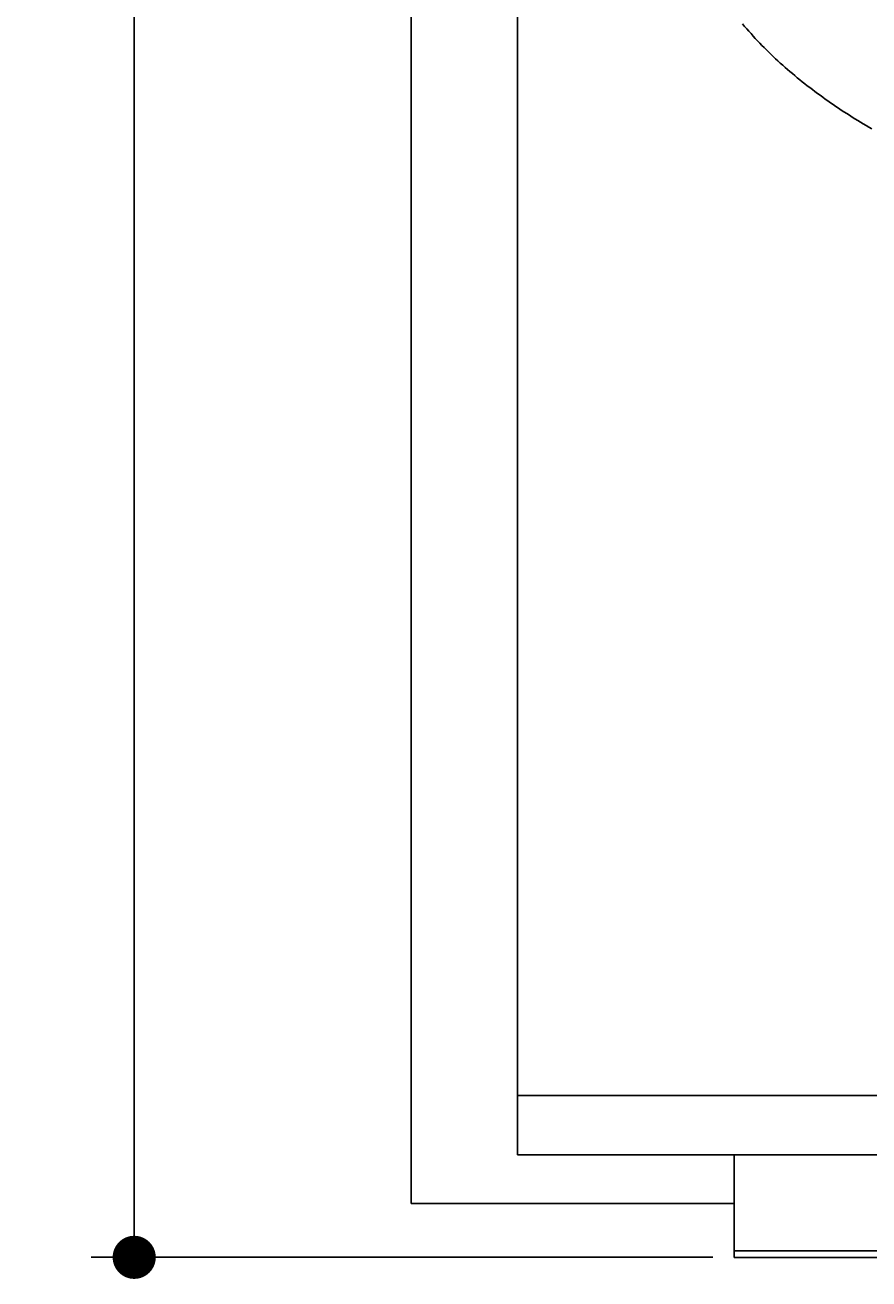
# Model space of a CAD drawing. Extents: x 715 to 7297, y -133 to 6110.
# Tile 1 of 93: x 715 to 1498, y -133 to 1030. Entities that reach past the tile are written whole.
import ezdxf

# ---------------------------------------------------------------- set-up
doc = ezdxf.new("R2010")
doc.units = 0
doc.layers.get('0').update_dxf_attribs({"linetype": 'CONTINUOUS'})
doc.layers.get('DEFPOINTS').update_dxf_attribs({"linetype": 'CONTINUOUS'})
doc.layers.add('4', color=3, linetype='CONTINUOUS')
doc.layers.add('CAR', color=10, linetype='CONTINUOUS')
doc.styles.get("Standard").update_dxf_attribs({"font": 'ISOCP.SHX'})
doc.dimstyles.get("Standard").update_dxf_attribs({"dimtxt": 2.5, "dimasz": 2.5, "dimexe": 1.25, "dimexo": 0.625, "dimtad": 1, "dimcen": 2.5, "dimazin": 3, "dimtfac": 1, "dimtmove": 0, "dimatfit": 3})

# ---------------------------------------------------------------- blocks, each defined once
blk = doc.blocks.new('PUNKT')
at = {"layer": '4', "color": 0, "linetype": 'BYBLOCK'}
blk.add_line((-0.5, 0), (-1, 0), dxfattribs=at)
at = {"layer": '4', "color": 0, "linetype": 'BYBLOCK', "const_width": 0.5}
blk.add_lwpolyline([(-0.25, 0, 1), (0.25, 0, 1)], format="xyb", close=True, dxfattribs=at)
blk = doc.blocks.new('*U18')
at = {"layer": '4', "color": 2}
blk.add_text('570', height=70, rotation=90, dxfattribs=at).set_placement((785.9, 2663.7))
blk = doc.blocks.new('*D4')
at = {"layer": '4'}
for p, q in [((1352.8, 5587.3), (775.9, 5587.3)), ((815.9, -72.7), (815.9, 5547.3)), ((1352.8, -112.7), (775.9, -112.7))]:
    blk.add_line(p, q, dxfattribs=at)
at = {"layer": 'DEFPOINTS', "color": 0}
for p in [(815.9, 5587.3), (1372.8, 5587.3), (1372.8, -112.7)]:
    blk.add_point(p, dxfattribs=at)
blk.add_blockref('*U18', (0, 0))
at = {"layer": '4', "xscale": 40, "yscale": 40, "zscale": 40}
for p, rotation in [((815.9, 5587.3), 90), ((815.9, -112.7), 270)]:
    blk.add_blockref('PUNKT', p, dxfattribs=dict(at, rotation=rotation))

msp = doc.modelspace()

# ---------------------------------------------------------------- linework, layer by layer
for p, q in [((1171.7173, -17.7289), (1171.7173, 5492.2711)), ((1072.775, -62.7289), (1072.775, 2737.2711)), ((1171.7173, 37.2711), (6020.522, 37.2711)), ((4551.1873, -17.7289), (1171.7173, -17.7289)), ((1372.775, -78.7289), (1372.775, -17.7289)), ((1372.775, -112.7289), (1372.775, -17.7289)), ((1372.775, -62.7289), (1072.775, -62.7289)), ((1372.775, -88.7289), (1372.775, -78.7289)), ((1832.775, -106.7289), (1372.775, -106.7289)), ((1372.775, -112.7289), (4772.775, -112.7289))]:
    msp.add_line(p, q)
at = {"layer": 'CAR'}
msp.add_polyline3d([(1380.43, 1031.4, 0), (1382.37, 1029.13, 0), (1384.32, 1026.88, 0), (1386.28, 1024.64, 0), (1388.27, 1022.42, 0), (1390.26, 1020.22, 0), (1392.28, 1018.03, 0), (1394.3, 1015.86, 0), (1396.35, 1013.71, 0), (1398.41, 1011.57, 0), (1400.49, 1009.46, 0), (1402.58, 1007.36, 0), (1404.69, 1005.27, 0), (1406.82, 1003.21, 0), (1408.96, 1001.16, 0), (1411.11, 999.127, 0), (1413.28, 997.112, 0), (1415.47, 995.113, 0), (1417.67, 993.13, 0), (1419.89, 991.163, 0), (1422.12, 989.212, 0), (1424.36, 987.276, 0), (1426.62, 985.356, 0), (1428.89, 983.451, 0), (1431.18, 981.561, 0), (1433.48, 979.687, 0), (1435.8, 977.827, 0), (1438.12, 975.981, 0), (1440.47, 974.15, 0), (1442.82, 972.333, 0), (1445.19, 970.531, 0), (1447.57, 968.742, 0), (1449.96, 966.967, 0), (1452.37, 965.205, 0), (1454.78, 963.457, 0), (1457.21, 961.722, 0), (1459.66, 960.001, 0), (1462.11, 958.292, 0), (1464.58, 956.595, 0), (1467.05, 954.912, 0), (1469.54, 953.24, 0), (1472.04, 951.581, 0), (1474.55, 949.934, 0), (1477.08, 948.299, 0), (1479.61, 946.675, 0), (1482.15, 945.063, 0), (1484.71, 943.462, 0), (1487.27, 941.873, 0), (1489.84, 940.294, 0), (1492.43, 938.727, 0), (1495.02, 937.169, 0), (1497.63, 935.623, 0), (1500.24, 934.086, 0)], dxfattribs=at)

# ---------------------------------------------------------------- dimensions: what is measured, and where the dimension line sits
at = {"layer": '4'}
dim = msp.add_linear_dim(base=(815.8521, 5587.2711), p1=(1372.775, -112.7289), p2=(1372.775, 5587.2711), angle=90, dimstyle='Standard', dxfattribs=at)
dim.commit()
dim.dimension.update_dxf_attribs({"geometry": '*D4', "text_midpoint": (750.8521, 2737.2711)})

doc.saveas('drawing.dxf')
